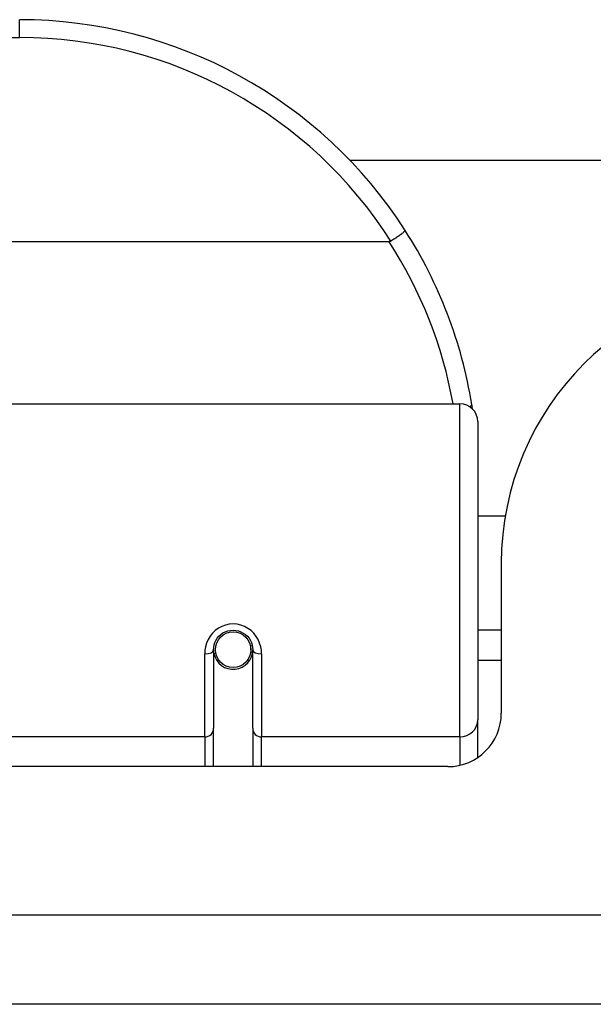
# Model space of a CAD drawing. Header units: inches. Extents: x 6 to 171, y 13 to 86.
# Tile 4 of 97: x 10.605 to 11.24, y 12.688 to 13.778. Entities that reach past the tile are written whole.
import ezdxf

# ---------------------------------------------------------------- set-up
doc = ezdxf.new("R2010")
doc.units = ezdxf.units.IN
doc.header["$MEASUREMENT"] = 0
doc.layers.add('Visible Edges(ANSI)', color=7, linetype='Continuous', lineweight=25)
doc.layers.add('Visible Tangent Edges(ANSI)', color=7, linetype='Continuous', lineweight=25)

msp = doc.modelspace()

# ---------------------------------------------------------------- linework, layer by layer
at = {"layer": 'Visible Edges(ANSI)'}
for p, q in [((10.9701, 13.6224), (22.3948, 13.6224)), ((11.0136, 13.5322), (8.6998, 13.5322)), ((10.5024, 13.3529), (11.0919, 13.3529)), ((11.1116, 13.3332), (11.1116, 13.0033)), ((11.1421, 13.2284), (11.1116, 13.2284)), ((11.1377, 13.1764), (11.1377, 13.0105)), ((11.1377, 13.1024), (11.1116, 13.1024)), ((10.8193, 13.0808), (10.8193, 12.9938)), ((10.8217, 13.0767), (10.8193, 13.0762)), ((10.8622, 13.0851), (10.8602, 13.0847)), ((10.8605, 13.0784), (10.8625, 13.0784)), ((10.8606, 13.0808), (10.8606, 13.0847)), ((10.8626, 12.9938), (10.8626, 13.0808)), ((10.8252, 13.0689), (10.8228, 13.0689)), ((10.8591, 13.0689), (10.8567, 13.0689)), ((11.1377, 13.0689), (11.1116, 13.0689)), ((11.1116, 12.9615), (11.1116, 13.0033)), ((10.8193, 12.9514), (10.8193, 12.9938)), ((10.8626, 12.9938), (10.8626, 12.9514)), ((11.0786, 12.9514), (10.5313, 12.9514)), ((41.3107, 12.6884), (5.7057, 12.6884))]:
    msp.add_line(p, q, dxfattribs=at)
at = {"layer": 'Visible Edges(ANSI)', "flags": 128}
for points in [[(11.0314, 13.5448), (11.0314, 13.5447), (11.0313, 13.5445), (11.0312, 13.5443), (11.031, 13.5441), (11.0308, 13.5438), (11.0304, 13.5434), (11.03, 13.5431), (11.0296, 13.5427), (11.029, 13.5422), (11.0285, 13.5418), (11.0278, 13.5412), (11.0271, 13.5407), (11.0264, 13.5401), (11.0256, 13.5395), (11.0247, 13.5389), (11.0238, 13.5383), (11.0229, 13.5376), (11.0219, 13.537), (11.0209, 13.5363), (11.0199, 13.5356), (11.0189, 13.5349), (11.0178, 13.5342), (11.0167, 13.5335), (11.0156, 13.5328)], [(11.0156, 13.5328), (11.0156, 13.5327), (11.0155, 13.5327), (11.0154, 13.5327), (11.0153, 13.5326), (11.0152, 13.5326), (11.0152, 13.5325), (11.0151, 13.5325), (11.015, 13.5325), (11.0149, 13.5324), (11.0148, 13.5324), (11.0147, 13.5324), (11.0147, 13.5324), (11.0146, 13.5324), (11.0145, 13.5323), (11.0144, 13.5323), (11.0143, 13.5323), (11.0142, 13.5323), (11.0141, 13.5323), (11.014, 13.5323), (11.0139, 13.5323), (11.0139, 13.5323), (11.0138, 13.5323), (11.0137, 13.5322), (11.0136, 13.5322)], [(11.1059, 13.3471), (11.1058, 13.3473), (11.1058, 13.3475), (11.1058, 13.3478), (11.1057, 13.348), (11.1057, 13.3482), (11.1057, 13.3484), (11.1056, 13.3486), (11.1056, 13.3488), (11.1056, 13.349), (11.1056, 13.3492), (11.1055, 13.3494), (11.1055, 13.3496), (11.1055, 13.3498), (11.1054, 13.3501), (11.1054, 13.3503), (11.1054, 13.3505), (11.1053, 13.3507), (11.1053, 13.3509), (11.1053, 13.3511), (11.1052, 13.3513), (11.1052, 13.3515), (11.1052, 13.3517), (11.1051, 13.3519), (11.1051, 13.3521)], [(10.8193, 13.0808), (10.8195, 13.0834), (10.8199, 13.086), (10.8208, 13.0886), (10.8219, 13.0911), (10.8234, 13.0935), (10.8252, 13.0956), (10.8273, 13.0976), (10.8297, 13.0993), (10.8323, 13.1006), (10.8351, 13.1016), (10.838, 13.1022), (10.841, 13.1024), (10.8439, 13.1022), (10.8468, 13.1016), (10.8496, 13.1006), (10.8522, 13.0992), (10.8546, 13.0976), (10.8567, 13.0956), (10.8585, 13.0934), (10.86, 13.0911), (10.8611, 13.0886), (10.8619, 13.086), (10.8624, 13.0834), (10.8626, 13.0808)]]:
    msp.add_lwpolyline(points, dxfattribs=at)
at = {"layer": 'Visible Edges(ANSI)'}
msp.add_circle((10.841, 13.0808), 0.0197, dxfattribs=at)
for centre, radius, start, end in [((10.6047, 13.271), 0.5069, 32.6858, 90), ((10.6047, 13.271), 0.5069, 9.2068, 32.6858), ((11.4497, 13.1764), 0.312, 90, 180), ((11.0919, 13.3332), 0.0197, 0, 90), ((10.841, 13.0808), 0.0217, 191.8292, 0), ((11.0786, 13.0105), 0.0591, 270, 0)]:
    msp.add_arc(centre, radius, start, end, dxfattribs=at)
at = {"layer": 'Visible Tangent Edges(ANSI)'}
for p, q in [((10.6047, 13.7582), (10.6047, 13.7779)), ((9.1087, 13.7582), (10.6047, 13.7582)), ((11.0919, 12.9843), (11.0919, 13.3529)), ((10.8095, 12.9843), (10.8095, 13.0761)), ((10.8724, 13.0761), (10.8724, 12.9843)), ((10.8095, 12.9843), (10.5024, 12.9843)), ((10.8095, 12.9843), (10.8095, 12.9514)), ((11.0919, 12.9843), (10.8724, 12.9843)), ((10.8724, 12.9514), (10.8724, 12.9843)), ((11.0919, 12.9843), (11.0919, 12.9529)), ((5.7057, 12.7874), (41.3107, 12.7874))]:
    msp.add_line(p, q, dxfattribs=at)
at = {"layer": 'Visible Tangent Edges(ANSI)', "flags": 128}
msp.add_lwpolyline([(10.8724, 13.0761), (10.8722, 13.0801), (10.8715, 13.0841), (10.8703, 13.0881), (10.8686, 13.0919), (10.8665, 13.0955), (10.8639, 13.0989), (10.8608, 13.1019), (10.8573, 13.1044), (10.8535, 13.1065), (10.8495, 13.108), (10.8453, 13.109), (10.841, 13.1093), (10.8367, 13.109), (10.8325, 13.108), (10.8284, 13.1065), (10.8246, 13.1045), (10.8212, 13.1019), (10.8181, 13.0989), (10.8155, 13.0956), (10.8133, 13.0919), (10.8116, 13.0881), (10.8104, 13.0841), (10.8097, 13.0801), (10.8095, 13.0761)], dxfattribs=at)
at = {"layer": 'Visible Tangent Edges(ANSI)'}
for centre, start, end in [((10.6047, 13.271), 32.4989, 90), ((10.6047, 13.2673), 10.1223, 32.9448)]:
    msp.add_arc(centre, 0.4872, start, end, dxfattribs=at)
for centre, major_axis, ratio, start_param, end_param in [((11.0857, 13.349), (0.0194, 0.0031), 0.187438, 5.738696, 6.283185), ((10.8095, 13.0808), (0.00984, 0), 0.476565, 4.712389, 6.283185), ((10.8724, 13.0808), (-0.00984, 0), 0.476565, 0, 1.570796), ((11.0919, 13.0033), (0.0197, 0), 0.965926, 4.712389, 6.283185), ((10.8095, 12.9938), (0.00984, 0), 0.965926, 4.712389, 6.283185), ((10.8724, 12.9938), (-0.00984, 0), 0.965926, 0, 1.570796)]:
    msp.add_ellipse(centre, major_axis=major_axis, ratio=ratio, start_param=start_param, end_param=end_param, dxfattribs=at)

doc.saveas('drawing.dxf')
